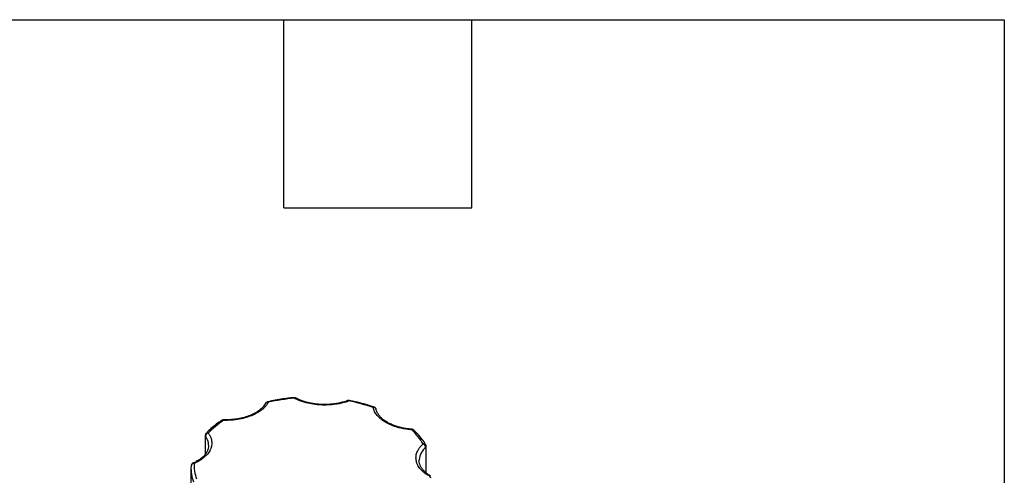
# Model space of a CAD drawing. Header units: inches. Extents: x 0.5 to 22.1, y 0.5 to 16.5.
# Tile 20 of 20: x 18.4 to 21.5, y 15 to 16.5. Entities that reach past the tile are written whole.
import ezdxf

# ---------------------------------------------------------------- set-up
doc = ezdxf.new("R2010")
doc.units = ezdxf.units.IN
doc.header["$LTSCALE"] = 2
doc.header["$MEASUREMENT"] = 0
doc.linetypes.add('SLD-Solid', pattern=[0])
doc.layers.add('TEXT', color=140, linetype='SLD-Solid', lineweight=25)

msp = doc.modelspace()

# ---------------------------------------------------------------- linework, layer by layer
for p, q in [((19.1425, 15.2759), (19.1432, 15.277)), ((19.4953, 15.255), (19.4952, 15.2564)), ((19.0032, 15.2219), (19.003, 15.2218)), ((19.0088, 15.2234), (19.0088, 15.2234)), ((18.9493, 15.1729), (18.9493, 15.113)), ((18.9501, 15.1139), (18.9501, 15.1706)), ((19.6533, 15.1351), (19.6533, 15.0555)), ((19.6548, 15.0541), (19.6548, 15.1382)), ((19.6323, 15.0938), (19.6323, 15.0958)), ((18.9041, 15.0698), (18.9041, 14.7268))]:
    msp.add_line(p, q)
at = {"flags": 128}
for points in [[(19.2341, 15.2921), (19.2338, 15.293), (19.2335, 15.2937), (19.2333, 15.2939), (19.2332, 15.2939)], [(19.6094, 15.1931), (19.6093, 15.1931), (19.6091, 15.1928), (19.6089, 15.1922), (19.6086, 15.1913)]]:
    msp.add_lwpolyline(points, dxfattribs=at)
for centre, radius, start, end in [((19.1492, 15.2712), 0.00837, 76.0665, 135.7396), ((19.149, 15.2784), 0.00243, 20.4127, 88.6854), ((19.237, 15.2884), 0.0047, 66.59, 128.2249), ((19.405, 15.2811), 0.00348, 38.994, 104.0046), ((19.4099, 15.2827), 0.00228, 99.0323, 165.0485), ((19.4881, 15.2603), 0.00344, 80.6292, 142.1577), ((19.4869, 15.2538), 0.00868, 16.9387, 99.7184), ((19.0056, 15.2172), 0.00528, 56.5089, 117.4036), ((19.0128, 15.2219), 0.00426, 159.0303, 184.1139), ((18.9618, 15.1695), 0.0118, 102.1649, 174.6407), ((18.9567, 15.1745), 0.00704, 68.4941, 131.9591), ((19.6113, 15.1852), 0.00667, 52.0609, 113.9178), ((18.9531, 15.1729), 0.00376, 180.9318, 217.4263), ((18.9108, 15.1404), 0.0496, 1.7515, 37.5459), ((19.6882, 15.0913), 0.0561, 128.5584, 175.3233), ((19.647, 15.1388), 0.00794, 34.1894, 105.4065), ((19.6402, 15.1342), 0.0131, 4.1993, 69.2363), ((19.6506, 15.1384), 0.00421, 308.5093, 357.4192), ((18.9114, 15.081), 0.00406, 45.516, 106.8301), ((19.0363, 15.07), 0.1322, 177.4493, 199.7861), ((18.9132, 15.0749), 0.00905, 83.6831, 173.7113), ((19.6629, 15.0419), 0.00523, 62.8107, 123.9102), ((19.6598, 15.0361), 0.0101, 6.3525, 88.9759)]:
    msp.add_arc(centre, radius, start, end)
for points, knots in [([(19.1513, 15.2793), (19.1505, 15.2779), (19.1489, 15.2751), (19.146, 15.271), (19.1428, 15.2671), (19.1393, 15.2632), (19.1354, 15.2594), (19.128, 15.2532), (19.1159, 15.245), (19.0973, 15.2361), (19.0764, 15.229), (19.0566, 15.2248), (19.0388, 15.2225), (19.0237, 15.2214), (19.0136, 15.2215), (19.0085, 15.2216)], [0, 0, 0, 0, 0.040712, 0.081199, 0.121575, 0.161957, 0.202462, 0.243205, 0.371568, 0.500042, 0.628406, 0.75688, 0.838051, 0.918781, 1, 1, 1, 1]), ([(19.1433, 15.277), (19.1405, 15.2727), (19.1351, 15.2642), (19.1222, 15.2529), (19.1066, 15.2431), (19.0888, 15.2353), (19.0695, 15.2294), (19.0493, 15.2255), (19.029, 15.2233), (19.0155, 15.2234), (19.0088, 15.2234)], [0, 0, 0, 0, 0.137663, 0.271797, 0.402365, 0.52932, 0.652612, 0.772191, 0.888004, 1, 1, 1, 1]), ([(19.149, 15.2807), (19.1482, 15.2805), (19.1461, 15.28), (19.1438, 15.2781), (19.1429, 15.2764), (19.1426, 15.2758)], [0, 0, 0, 0, 0.324164, 0.770531, 1, 1, 1, 1]), ([(19.2333, 15.2938), (19.2288, 15.2934), (19.2166, 15.2924), (19.1965, 15.2898), (19.1728, 15.286), (19.1571, 15.2826), (19.149, 15.2809)], [0, 0, 0, 0, 0.156015, 0.421898, 0.706083, 1, 1, 1, 1]), ([(19.2388, 15.2927), (19.2388, 15.2927), (19.2379, 15.2933), (19.236, 15.2939), (19.2341, 15.2938), (19.2332, 15.2938)], [0, 0, 0, 0, 0.009521, 0.527981, 1, 1, 1, 1]), ([(19.4077, 15.2833), (19.4055, 15.2825), (19.4012, 15.281), (19.3945, 15.2789), (19.3876, 15.2771), (19.3806, 15.2755), (19.3734, 15.274), (19.3608, 15.272), (19.3424, 15.2702), (19.3182, 15.2702), (19.2944, 15.2726), (19.2744, 15.2767), (19.2583, 15.2815), (19.2456, 15.2863), (19.2379, 15.2902), (19.2341, 15.2921)], [0, 0, 0, 0, 0.040712, 0.081199, 0.121575, 0.161957, 0.202462, 0.243205, 0.371568, 0.500042, 0.628406, 0.75688, 0.838051, 0.918781, 1, 1, 1, 1]), ([(19.3307, 15.2721), (19.3242, 15.2723), (19.315, 15.2725), (19.3018, 15.2738), (19.2907, 15.2755), (19.278, 15.2781), (19.2653, 15.2816), (19.2531, 15.286), (19.2442, 15.2898), (19.2398, 15.2923), (19.2389, 15.2928)], [0, 0, 0, 0, 0.192214, 0.269966, 0.398196, 0.52993, 0.669677, 0.813651, 0.960357, 1, 1, 1, 1]), ([(19.4041, 15.2846), (19.4031, 15.2842), (19.3977, 15.282), (19.3869, 15.279), (19.3731, 15.2758), (19.3603, 15.2739), (19.3467, 15.2725), (19.3368, 15.2723), (19.3307, 15.2721)], [0, 0, 0, 0, 0.048136, 0.255229, 0.46725, 0.621078, 0.764463, 1, 1, 1, 1]), ([(19.4096, 15.285), (19.4096, 15.285), (19.4085, 15.2853), (19.4066, 15.2853), (19.4049, 15.2846), (19.4043, 15.2844)], [0, 0, 0, 0, 0.009908, 0.612117, 1, 1, 1, 1]), ([(19.4886, 15.2636), (19.4866, 15.2643), (19.4762, 15.2682), (19.4563, 15.2741), (19.4319, 15.2805), (19.416, 15.2836), (19.4095, 15.2849)], [0, 0, 0, 0, 0.082834, 0.424696, 0.762954, 1, 1, 1, 1]), ([(19.526, 15.2147), (19.5241, 15.2158), (19.5205, 15.2179), (19.5155, 15.2214), (19.5108, 15.225), (19.5064, 15.2287), (19.5024, 15.2326), (19.4982, 15.2373), (19.4939, 15.2428), (19.4901, 15.2492), (19.4872, 15.2557), (19.486, 15.2602), (19.4854, 15.2624)], [0, 0, 0, 0, 0.083729, 0.166966, 0.249962, 0.332971, 0.416246, 0.500037, 0.625413, 0.749962, 0.87454, 1, 1, 1, 1]), ([(19.494, 15.2592), (19.4933, 15.2603), (19.4922, 15.2618), (19.4902, 15.2631), (19.4892, 15.2634), (19.4887, 15.2636)], [0, 0, 0, 0, 0.543957, 0.795399, 1, 1, 1, 1]), ([(19.4951, 15.2564), (19.4951, 15.2565), (19.495, 15.2575), (19.4945, 15.2584), (19.494, 15.2592)], [0, 0, 0, 0, 0.1436028, 1, 1, 1, 1]), ([(19.6094, 15.1932), (19.6087, 15.1932), (19.6053, 15.1933), (19.5978, 15.1942), (19.5867, 15.1957), (19.574, 15.1984), (19.5614, 15.2019), (19.5491, 15.2063), (19.5375, 15.2115), (19.527, 15.2174), (19.5176, 15.2239), (19.5097, 15.231), (19.5033, 15.2385), (19.4986, 15.2463), (19.4959, 15.2524), (19.4954, 15.2558), (19.4953, 15.2566)], [0, 0, 0, 0, 0.011762, 0.056066, 0.129134, 0.204198, 0.283828, 0.365867, 0.449463, 0.534016, 0.619258, 0.705255, 0.792428, 0.881871, 0.975638, 1, 1, 1, 1]), ([(19.0032, 15.2217), (19, 15.2196), (18.9903, 15.2134), (18.9759, 15.2022), (18.9621, 15.1903), (18.9549, 15.1825), (18.9523, 15.1796)], [0, 0, 0, 0, 0.163774, 0.487951, 0.813613, 1, 1, 1, 1]), ([(19.0088, 15.2233), (19.0082, 15.2233), (19.0065, 15.2234), (19.0044, 15.2228), (19.0033, 15.2219), (19.0031, 15.2217)], [0, 0, 0, 0, 0.279439, 0.870301, 1, 1, 1, 1]), ([(19.6086, 15.1913), (19.606, 15.1915), (19.6008, 15.1919), (19.5932, 15.1929), (19.5857, 15.194), (19.5783, 15.1955), (19.571, 15.1971), (19.5627, 15.1993), (19.5535, 15.2022), (19.5437, 15.2059), (19.5345, 15.21), (19.5288, 15.2131), (19.526, 15.2147)], [0, 0, 0, 0, 0.083729, 0.166966, 0.249962, 0.332971, 0.416246, 0.500037, 0.625413, 0.749962, 0.87454, 1, 1, 1, 1]), ([(18.9593, 15.181), (18.9603, 15.1797), (18.9622, 15.1769), (18.9645, 15.1728), (18.9665, 15.1686), (18.9681, 15.1643), (18.9692, 15.1599), (18.9706, 15.1524), (18.9705, 15.1416), (18.9661, 15.1279), (18.958, 15.1148), (18.9475, 15.1041), (18.9365, 15.0958), (18.926, 15.0894), (18.9182, 15.0857), (18.9142, 15.0839)], [0, 0, 0, 0, 0.040712, 0.081199, 0.121575, 0.161957, 0.202462, 0.243205, 0.371568, 0.500042, 0.628406, 0.75688, 0.838051, 0.918781, 1, 1, 1, 1]), ([(18.9521, 15.1797), (18.952, 15.1795), (18.9509, 15.1787), (18.9497, 15.1762), (18.9495, 15.174), (18.9493, 15.1729)], [0, 0, 0, 0, 0.08267, 0.55526, 1, 1, 1, 1]), ([(19.6154, 15.1903), (19.6152, 15.1905), (19.6146, 15.1912), (19.6129, 15.1922), (19.6111, 15.193), (19.6097, 15.193), (19.6093, 15.193)], [0, 0, 0, 0, 0.136776, 0.39659, 0.832449, 1, 1, 1, 1]), ([(19.6535, 15.1432), (19.6533, 15.1435), (19.6502, 15.1496), (19.642, 15.161), (19.6296, 15.1766), (19.6198, 15.186), (19.6153, 15.1903)], [0, 0, 0, 0, 0.015914, 0.361626, 0.707768, 1, 1, 1, 1]), ([(18.9603, 15.1418), (18.9601, 15.1387), (18.9599, 15.1327), (18.9566, 15.1237), (18.9514, 15.1149), (18.9441, 15.1066), (18.9351, 15.0988), (18.9242, 15.0918), (18.9157, 15.0871), (18.9107, 15.0851), (18.9101, 15.0849)], [0, 0, 0, 0, 0.150568, 0.298981, 0.440498, 0.578467, 0.714824, 0.850271, 0.984787, 1, 1, 1, 1]), ([(19.66, 15.0462), (19.6583, 15.0473), (19.655, 15.0495), (19.6503, 15.0529), (19.6459, 15.0565), (19.6419, 15.0602), (19.6382, 15.0641), (19.6325, 15.0709), (19.6262, 15.081), (19.6221, 15.0948), (19.622, 15.1087), (19.6256, 15.1208), (19.631, 15.1308), (19.637, 15.1389), (19.6422, 15.1439), (19.6448, 15.1464)], [0, 0, 0, 0, 0.040712, 0.081199, 0.121575, 0.161957, 0.202462, 0.243205, 0.371568, 0.500042, 0.628406, 0.75688, 0.838051, 0.918781, 1, 1, 1, 1]), ([(19.6548, 15.1382), (19.6548, 15.1382), (19.655, 15.1391), (19.6546, 15.1409), (19.6539, 15.1424), (19.6535, 15.1432)], [0, 0, 0, 0, 0.022073, 0.497069, 1, 1, 1, 1]), ([(18.9102, 15.0847), (18.91, 15.0847), (18.9085, 15.0842), (18.9064, 15.0822), (18.9047, 15.0791), (18.9041, 15.0767), (18.9042, 15.0756), (18.9042, 15.0756)], [0, 0, 0, 0, 0.073312, 0.395401, 0.701145, 0.995516, 1, 1, 1, 1]), ([(19.6653, 15.0465), (19.6653, 15.0465), (19.6617, 15.0485), (19.6558, 15.0531), (19.6477, 15.0601), (19.6414, 15.0676), (19.6365, 15.0755), (19.6334, 15.0838), (19.632, 15.0905), (19.6325, 15.0945), (19.6326, 15.0955)], [0, 0, 0, 0, 0.001308, 0.148255, 0.296505, 0.446783, 0.600972, 0.762616, 0.937705, 1, 1, 1, 1]), ([(19.6687, 15.043), (19.6679, 15.0441), (19.667, 15.0455), (19.6656, 15.0463), (19.6653, 15.0465)], [0, 0, 0, 0, 0.787094, 1, 1, 1, 1])]:
    msp.add_open_spline(points, degree=3, knots=knots)
for points in [[(19.2341, 15.2921), (19.2057, 15.2897), (19.1779, 15.2854), (19.1513, 15.2793)], [(19.4854, 15.2624), (19.461, 15.2711), (19.4349, 15.2781), (19.4077, 15.2833)], [(19.0085, 15.2216), (18.9895, 15.2092), (18.973, 15.1956), (18.9593, 15.181)], [(19.6448, 15.1464), (19.6358, 15.1621), (19.6236, 15.1772), (19.6086, 15.1913)], [(18.9142, 15.0839), (18.9134, 15.0673), (18.916, 15.0508), (18.9217, 15.0345)]]:
    msp.add_open_spline(points, degree=3)
at = {"layer": 'TEXT'}
for p, q in [((0.5, 16.5), (21.5, 16.5)), ((19.2, 15.9), (19.2, 16.5)), ((19.8, 15.9), (19.8, 16.5)), ((21.5, 16.5), (21.5, 0.5)), ((19.2, 15.9), (19.8, 15.9))]:
    msp.add_line(p, q, dxfattribs=at)

doc.saveas('drawing.dxf')
